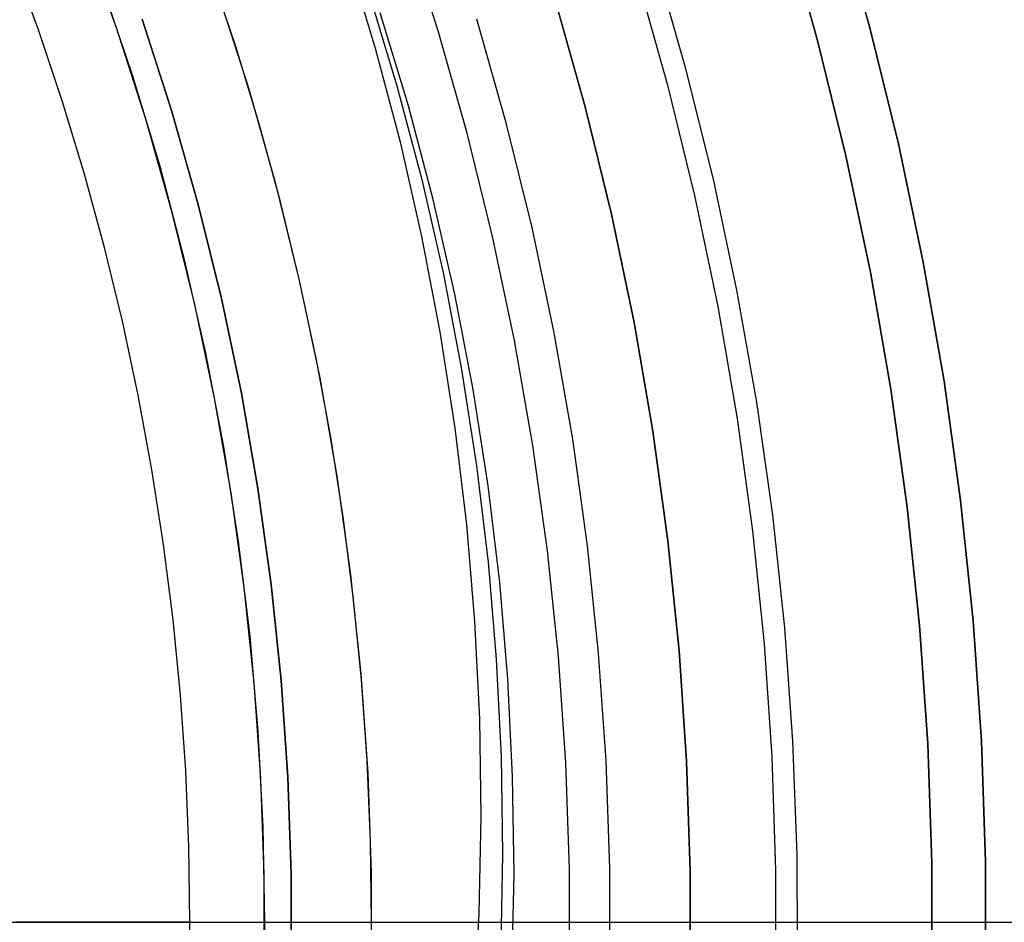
# Model space of a CAD drawing. Header units: millimetres. Extents: x 6049 to 7254, y -11340 to -10297.
# Tile 188 of 237: x 6699 to 6717, y -10680 to -10663. Entities that reach past the tile are written whole.
import ezdxf

# ---------------------------------------------------------------- set-up
doc = ezdxf.new("R2010")
doc.units = ezdxf.units.MM
doc.layers.add('color', color=7, linetype='Continuous')

msp = doc.modelspace()

# ---------------------------------------------------------------- linework, layer by layer
at = {"color": 8, "true_color": 0x7f7f7f}
for p, q in [((6713.881, -10661.295, 259.6), (6714.493, -10663.454, 259.6)), ((6714.493, -10663.454, 231.716), (6713.881, -10661.295, 231.716)), ((6714.493, -10663.454, 245.658), (6713.881, -10661.295, 245.658)), ((6714.493, -10663.454, 231.716), (6713.881, -10661.295, 231.716)), ((6713.881, -10661.295, 259.6), (6714.493, -10663.454, 259.6)), ((6706.474, -10663.533, 212.03), (6705.87, -10661.651, 212.03)), ((6713.526, -10663.71, 231.716), (6712.924, -10661.584, 231.716)), ((6712.924, -10661.584, 259.6), (6713.526, -10663.71, 259.6)), ((6713.526, -10663.71, 231.716), (6712.924, -10661.584, 231.716)), ((6713.526, -10663.71, 245.658), (6712.924, -10661.584, 245.658)), ((6712.924, -10661.584, 259.6), (6713.526, -10663.71, 259.6)), ((6700.495, -10663.479, 62.1), (6699.892, -10661.803, 62.1)), ((6700.495, -10663.479, 62.1), (6699.892, -10661.803, 62.1)), ((6699.045, -10663.515, 103.064), (6698.561, -10662.192, 103.064)), ((6699.045, -10663.515, 103.064), (6698.561, -10662.192, 103.064)), ((6704.779, -10662.128, 71.377), (6705.302, -10663.853, 71.783)), ((6702.71, -10663.825, 64.091), (6702.233, -10662.399, 64.091)), ((6702.71, -10663.825, 64.091), (6702.233, -10662.399, 64.091)), ((6700.797, -10664.375, 62.1), (6700.227, -10662.694, 62.1)), ((6702.951, -10664.597, 67.1), (6702.386, -10662.836, 67.1)), ((6702.951, -10664.597, 67.1), (6702.386, -10662.836, 67.1)), ((6702.951, -10664.597, 65.596), (6702.386, -10662.836, 65.596)), ((6705.183, -10662.828, 67.876), (6705.706, -10664.553, 68.282)), ((6705.921, -10664.924, 66.424), (6705.397, -10663.199, 66.018)), ((6700.974, -10663.317, 88.1), (6701.524, -10665.029, 88.1)), ((6701.524, -10665.029, 67.1), (6700.974, -10663.317, 67.1)), ((6700.974, -10663.317, 88.1), (6701.524, -10665.029, 88.1)), ((6701.524, -10665.029, 77.6), (6700.974, -10663.317, 77.6)), ((6701.524, -10665.029, 67.1), (6700.974, -10663.317, 67.1)), ((6707.739, -10665.243, 211.366), (6707.193, -10663.316, 211.366)), ((6699.493, -10664.85, 103.064), (6699.045, -10663.515, 103.064)), ((6699.493, -10664.85, 103.064), (6699.045, -10663.515, 103.064)), ((6701.039, -10665.175, 62.1), (6700.495, -10663.479, 62.1)), ((6701.039, -10665.175, 62.1), (6700.495, -10663.479, 62.1)), ((6707.013, -10665.435, 212.03), (6706.474, -10663.533, 212.03)), ((6714.493, -10663.454, 259.6), (6715.03, -10665.632, 259.6)), ((6715.03, -10665.632, 231.716), (6714.493, -10663.454, 231.716)), ((6715.03, -10665.632, 245.658), (6714.493, -10663.454, 245.658)), ((6715.03, -10665.632, 231.716), (6714.493, -10663.454, 231.716)), ((6714.493, -10663.454, 259.6), (6715.03, -10665.632, 259.6)), ((6714.055, -10665.855, 231.716), (6713.526, -10663.71, 231.716)), ((6713.526, -10663.71, 259.6), (6714.055, -10665.855, 259.6)), ((6714.055, -10665.855, 231.716), (6713.526, -10663.71, 231.716)), ((6714.055, -10665.855, 245.658), (6713.526, -10663.71, 245.658)), ((6713.526, -10663.71, 259.6), (6714.055, -10665.855, 259.6)), ((6703.147, -10665.263, 64.091), (6702.71, -10663.825, 64.091)), ((6703.147, -10665.263, 64.091), (6702.71, -10663.825, 64.091)), ((6705.302, -10663.853, 71.783), (6705.765, -10665.596, 72.185)), ((6701.309, -10666.074, 62.1), (6700.797, -10664.375, 62.1)), ((6703.456, -10666.377, 67.1), (6702.951, -10664.597, 67.1)), ((6703.456, -10666.377, 67.1), (6702.951, -10664.597, 67.1)), ((6703.456, -10666.377, 65.596), (6702.951, -10664.597, 65.596)), ((6705.706, -10664.553, 68.282), (6706.169, -10666.296, 68.683)), ((6699.902, -10666.198, 103.064), (6699.493, -10664.85, 103.064)), ((6699.902, -10666.198, 103.064), (6699.493, -10664.85, 103.064)), ((6701.524, -10665.029, 88.1), (6702.015, -10666.759, 88.1)), ((6702.015, -10666.759, 67.1), (6701.524, -10665.029, 67.1)), ((6701.524, -10665.029, 88.1), (6702.015, -10666.759, 88.1)), ((6702.015, -10666.759, 77.6), (6701.524, -10665.029, 77.6)), ((6702.015, -10666.759, 67.1), (6701.524, -10665.029, 67.1)), ((6706.383, -10666.667, 66.826), (6705.921, -10664.924, 66.424)), ((6701.525, -10666.888, 62.1), (6701.039, -10665.175, 62.1)), ((6701.525, -10666.888, 62.1), (6701.039, -10665.175, 62.1)), ((6703.543, -10666.713, 64.091), (6703.147, -10665.263, 64.091)), ((6703.543, -10666.713, 64.091), (6703.147, -10665.263, 64.091)), ((6708.218, -10667.187, 211.366), (6707.739, -10665.243, 211.366)), ((6705.765, -10665.596, 72.185), (6706.166, -10667.355, 72.583)), ((6707.486, -10667.354, 212.03), (6707.013, -10665.435, 212.03)), ((6715.03, -10665.632, 259.6), (6715.492, -10667.828, 259.6)), ((6715.492, -10667.828, 231.716), (6715.03, -10665.632, 231.716)), ((6715.492, -10667.828, 245.658), (6715.03, -10665.632, 245.658)), ((6715.492, -10667.828, 231.716), (6715.03, -10665.632, 231.716)), ((6715.03, -10665.632, 259.6), (6715.492, -10667.828, 259.6)), ((6714.51, -10668.017, 231.716), (6714.055, -10665.855, 231.716)), ((6714.055, -10665.855, 259.6), (6714.51, -10668.017, 259.6)), ((6714.51, -10668.017, 231.716), (6714.055, -10665.855, 231.716)), ((6714.51, -10668.017, 245.658), (6714.055, -10665.855, 245.658)), ((6714.055, -10665.855, 259.6), (6714.51, -10668.017, 259.6)), ((6701.761, -10667.79, 62.1), (6701.309, -10666.074, 62.1)), ((6700.273, -10667.556, 103.064), (6699.902, -10666.198, 103.064)), ((6700.273, -10667.556, 103.064), (6699.902, -10666.198, 103.064)), ((6706.169, -10666.296, 68.683), (6706.57, -10668.055, 69.081)), ((6703.898, -10668.173, 67.1), (6703.456, -10666.377, 67.1)), ((6703.898, -10668.173, 67.1), (6703.456, -10666.377, 67.1)), ((6703.898, -10668.173, 65.596), (6703.456, -10666.377, 65.596)), ((6706.785, -10668.426, 67.224), (6706.383, -10666.667, 66.826)), ((6702.015, -10666.759, 88.1), (6702.445, -10668.505, 88.1)), ((6702.445, -10668.505, 67.1), (6702.015, -10666.759, 67.1)), ((6702.015, -10666.759, 88.1), (6702.445, -10668.505, 88.1)), ((6702.445, -10668.505, 77.6), (6702.015, -10666.759, 77.6)), ((6702.445, -10668.505, 67.1), (6702.015, -10666.759, 67.1)), ((6703.898, -10668.173, 64.091), (6703.543, -10666.713, 64.091)), ((6703.898, -10668.173, 64.091), (6703.543, -10666.713, 64.091)), ((6701.951, -10668.617, 62.1), (6701.525, -10666.888, 62.1)), ((6701.951, -10668.617, 62.1), (6701.525, -10666.888, 62.1)), ((6708.63, -10669.147, 211.366), (6708.218, -10667.187, 211.366)), ((6706.166, -10667.355, 72.583), (6706.506, -10669.128, 72.976)), ((6707.893, -10669.289, 212.03), (6707.486, -10667.354, 212.03)), ((6700.606, -10668.925, 103.064), (6700.273, -10667.556, 103.064)), ((6700.606, -10668.925, 103.064), (6700.273, -10667.556, 103.064)), ((6702.155, -10669.521, 62.1), (6701.761, -10667.79, 62.1)), ((6715.492, -10667.828, 259.6), (6715.877, -10670.039, 259.6)), ((6715.877, -10670.039, 231.716), (6715.492, -10667.828, 231.716)), ((6715.877, -10670.039, 245.658), (6715.492, -10667.828, 245.658)), ((6715.877, -10670.039, 231.716), (6715.492, -10667.828, 231.716)), ((6715.492, -10667.828, 259.6), (6715.877, -10670.039, 259.6)), ((6706.57, -10668.055, 69.081), (6706.91, -10669.828, 69.475)), ((6714.889, -10670.193, 231.716), (6714.51, -10668.017, 231.716)), ((6714.51, -10668.017, 259.6), (6714.889, -10670.193, 259.6)), ((6714.889, -10670.193, 231.716), (6714.51, -10668.017, 231.716)), ((6714.889, -10670.193, 245.658), (6714.51, -10668.017, 245.658)), ((6714.51, -10668.017, 259.6), (6714.889, -10670.193, 259.6)), ((6704.279, -10669.983, 67.1), (6703.898, -10668.173, 67.1)), ((6704.211, -10669.643, 64.091), (6703.898, -10668.173, 64.091)), ((6704.279, -10669.983, 67.1), (6703.898, -10668.173, 67.1)), ((6704.279, -10669.983, 65.596), (6703.898, -10668.173, 65.596)), ((6704.211, -10669.643, 64.091), (6703.898, -10668.173, 64.091)), ((6702.445, -10668.505, 88.1), (6702.815, -10670.265, 88.1)), ((6702.815, -10670.265, 67.1), (6702.445, -10668.505, 67.1)), ((6702.445, -10668.505, 88.1), (6702.815, -10670.265, 88.1)), ((6702.815, -10670.265, 77.6), (6702.445, -10668.505, 77.6)), ((6702.815, -10670.265, 67.1), (6702.445, -10668.505, 67.1)), ((6707.124, -10670.199, 67.617), (6706.785, -10668.426, 67.224)), ((6702.317, -10670.36, 62.1), (6701.951, -10668.617, 62.1)), ((6702.317, -10670.36, 62.1), (6701.951, -10668.617, 62.1)), ((6700.899, -10670.302, 103.064), (6700.606, -10668.925, 103.064)), ((6700.899, -10670.302, 103.064), (6700.606, -10668.925, 103.064)), ((6706.506, -10669.128, 72.976), (6706.783, -10670.913, 73.365)), ((6708.974, -10671.12, 211.366), (6708.63, -10669.147, 211.366)), ((6708.232, -10671.236, 212.03), (6707.893, -10669.289, 212.03)), ((6702.489, -10671.265, 62.1), (6702.155, -10669.521, 62.1)), ((6704.483, -10671.121, 64.091), (6704.211, -10669.643, 64.091)), ((6704.483, -10671.121, 64.091), (6704.211, -10669.643, 64.091)), ((6704.596, -10671.805, 67.1), (6704.279, -10669.983, 67.1)), ((6704.596, -10671.805, 67.1), (6704.279, -10669.983, 67.1)), ((6704.596, -10671.805, 65.596), (6704.279, -10669.983, 65.596)), ((6706.91, -10669.828, 69.475), (6707.187, -10671.613, 69.864)), ((6715.877, -10670.039, 259.6), (6716.186, -10672.261, 259.6)), ((6716.186, -10672.261, 231.716), (6715.877, -10670.039, 231.716)), ((6716.186, -10672.261, 245.658), (6715.877, -10670.039, 245.658)), ((6716.186, -10672.261, 231.716), (6715.877, -10670.039, 231.716)), ((6715.877, -10670.039, 259.6), (6716.186, -10672.261, 259.6)), ((6701.153, -10671.687, 103.064), (6700.899, -10670.302, 103.064)), ((6701.153, -10671.687, 103.064), (6700.899, -10670.302, 103.064)), ((6702.623, -10672.114, 62.1), (6702.317, -10670.36, 62.1)), ((6702.623, -10672.114, 62.1), (6702.317, -10670.36, 62.1)), ((6702.815, -10670.265, 88.1), (6703.124, -10672.036, 88.1)), ((6703.124, -10672.036, 67.1), (6702.815, -10670.265, 67.1)), ((6702.815, -10670.265, 88.1), (6703.124, -10672.036, 88.1)), ((6703.124, -10672.036, 77.6), (6702.815, -10670.265, 77.6)), ((6703.124, -10672.036, 67.1), (6702.815, -10670.265, 67.1)), ((6707.402, -10671.984, 68.006), (6707.124, -10670.199, 67.617)), ((6715.193, -10672.382, 231.716), (6714.889, -10670.193, 231.716)), ((6714.889, -10670.193, 259.6), (6715.193, -10672.382, 259.6)), ((6715.193, -10672.382, 231.716), (6714.889, -10670.193, 231.716)), ((6715.193, -10672.382, 245.658), (6714.889, -10670.193, 245.658)), ((6714.889, -10670.193, 259.6), (6715.193, -10672.382, 259.6)), ((6706.783, -10670.913, 73.365), (6706.998, -10672.707, 73.749)), ((6702.763, -10673.018, 62.1), (6702.489, -10671.265, 62.1)), ((6704.713, -10672.606, 64.091), (6704.483, -10671.121, 64.091)), ((6704.713, -10672.606, 64.091), (6704.483, -10671.121, 64.091)), ((6708.504, -10673.194, 212.03), (6708.232, -10671.236, 212.03)), ((6709.25, -10673.103, 211.366), (6708.974, -10671.12, 211.366)), ((6707.187, -10671.613, 69.864), (6707.402, -10673.407, 70.248)), ((6701.369, -10673.078, 103.064), (6701.153, -10671.687, 103.064)), ((6701.369, -10673.078, 103.064), (6701.153, -10671.687, 103.064)), ((6704.851, -10673.638, 67.1), (6704.596, -10671.805, 67.1)), ((6704.851, -10673.638, 67.1), (6704.596, -10671.805, 67.1)), ((6704.851, -10673.638, 65.596), (6704.596, -10671.805, 65.596)), ((6707.617, -10673.779, 68.39), (6707.402, -10671.984, 68.006)), ((6702.868, -10673.878, 62.1), (6702.623, -10672.114, 62.1)), ((6702.868, -10673.878, 62.1), (6702.623, -10672.114, 62.1)), ((6703.124, -10672.036, 88.1), (6703.371, -10673.817, 88.1)), ((6703.371, -10673.817, 67.1), (6703.124, -10672.036, 67.1)), ((6703.124, -10672.036, 88.1), (6703.371, -10673.817, 88.1)), ((6703.371, -10673.817, 77.6), (6703.124, -10672.036, 77.6)), ((6703.371, -10673.817, 67.1), (6703.124, -10672.036, 67.1)), ((6716.186, -10672.261, 259.6), (6716.418, -10674.493, 259.6)), ((6716.418, -10674.493, 231.716), (6716.186, -10672.261, 231.716)), ((6716.418, -10674.493, 245.658), (6716.186, -10672.261, 245.658)), ((6716.418, -10674.493, 231.716), (6716.186, -10672.261, 231.716)), ((6716.186, -10672.261, 259.6), (6716.418, -10674.493, 259.6)), ((6715.422, -10674.579, 231.716), (6715.193, -10672.382, 231.716)), ((6715.193, -10672.382, 259.6), (6715.422, -10674.579, 259.6)), ((6715.422, -10674.579, 231.716), (6715.193, -10672.382, 231.716)), ((6715.422, -10674.579, 245.658), (6715.193, -10672.382, 245.658)), ((6715.193, -10672.382, 259.6), (6715.422, -10674.579, 259.6)), ((6704.901, -10674.097, 64.091), (6704.713, -10672.606, 64.091)), ((6704.901, -10674.097, 64.091), (6704.713, -10672.606, 64.091)), ((6706.998, -10672.707, 73.749), (6707.15, -10674.509, 74.127)), ((6701.545, -10674.475, 103.064), (6701.369, -10673.078, 103.064)), ((6701.545, -10674.475, 103.064), (6701.369, -10673.078, 103.064)), ((6702.976, -10674.78, 62.1), (6702.763, -10673.018, 62.1)), ((6709.457, -10675.095, 211.366), (6709.25, -10673.103, 211.366)), ((6708.709, -10675.16, 212.03), (6708.504, -10673.194, 212.03)), ((6707.402, -10673.407, 70.248), (6707.554, -10675.209, 70.625)), ((6705.042, -10675.477, 67.1), (6704.851, -10673.638, 67.1)), ((6705.042, -10675.477, 67.1), (6704.851, -10673.638, 67.1)), ((6705.042, -10675.477, 65.596), (6704.851, -10673.638, 65.596)), ((6703.371, -10673.817, 88.1), (6703.557, -10675.606, 88.1)), ((6703.557, -10675.606, 67.1), (6703.371, -10673.817, 67.1)), ((6703.371, -10673.817, 88.1), (6703.557, -10675.606, 88.1)), ((6703.557, -10675.606, 77.6), (6703.371, -10673.817, 77.6)), ((6703.557, -10675.606, 67.1), (6703.371, -10673.817, 67.1)), ((6707.769, -10675.581, 68.768), (6707.617, -10673.779, 68.39)), ((6703.052, -10675.649, 62.1), (6702.868, -10673.878, 62.1)), ((6703.052, -10675.649, 62.1), (6702.868, -10673.878, 62.1)), ((6705.047, -10675.593, 64.091), (6704.901, -10674.097, 64.091)), ((6705.047, -10675.593, 64.091), (6704.901, -10674.097, 64.091)), ((6701.682, -10675.876, 103.064), (6701.545, -10674.475, 103.064)), ((6701.682, -10675.876, 103.064), (6701.545, -10674.475, 103.064)), ((6707.15, -10674.509, 74.127), (6707.24, -10676.317, 74.498)), ((6716.418, -10674.493, 259.6), (6716.573, -10676.732, 259.6)), ((6716.573, -10676.732, 231.716), (6716.418, -10674.493, 231.716)), ((6716.573, -10676.732, 245.658), (6716.418, -10674.493, 245.658)), ((6716.573, -10676.732, 231.716), (6716.418, -10674.493, 231.716)), ((6716.418, -10674.493, 259.6), (6716.573, -10676.732, 259.6)), ((6715.574, -10676.783, 231.716), (6715.422, -10674.579, 231.716)), ((6715.422, -10674.579, 259.6), (6715.574, -10676.783, 259.6)), ((6715.574, -10676.783, 231.716), (6715.422, -10674.579, 231.716)), ((6715.574, -10676.783, 245.658), (6715.422, -10674.579, 245.658)), ((6715.422, -10674.579, 259.6), (6715.574, -10676.783, 259.6)), ((6703.128, -10676.549, 62.1), (6702.976, -10674.78, 62.1)), ((6709.595, -10677.093, 211.366), (6709.457, -10675.095, 211.366)), ((6707.554, -10675.209, 70.625), (6707.644, -10677.017, 70.997)), ((6708.845, -10677.132, 212.03), (6708.709, -10675.16, 212.03)), ((6705.17, -10677.323, 67.1), (6705.042, -10675.477, 67.1)), ((6705.17, -10677.323, 67.1), (6705.042, -10675.477, 67.1)), ((6705.17, -10677.323, 65.596), (6705.042, -10675.477, 65.596)), ((6703.175, -10677.426, 62.1), (6703.052, -10675.649, 62.1)), ((6703.175, -10677.426, 62.1), (6703.052, -10675.649, 62.1)), ((6703.557, -10675.606, 88.1), (6703.681, -10677.4, 88.1)), ((6703.681, -10677.4, 67.1), (6703.557, -10675.606, 67.1)), ((6703.557, -10675.606, 88.1), (6703.681, -10677.4, 88.1)), ((6703.681, -10677.4, 77.6), (6703.557, -10675.606, 77.6)), ((6703.681, -10677.4, 67.1), (6703.557, -10675.606, 67.1)), ((6705.151, -10677.092, 64.091), (6705.047, -10675.593, 64.091)), ((6705.151, -10677.092, 64.091), (6705.047, -10675.593, 64.091)), ((6707.858, -10677.388, 69.139), (6707.769, -10675.581, 68.768)), ((6701.78, -10677.281, 103.064), (6701.682, -10675.876, 103.064)), ((6701.78, -10677.281, 103.064), (6701.682, -10675.876, 103.064)), ((6707.24, -10676.317, 74.498), (6707.266, -10678.128, 74.863)), ((6703.22, -10678.321, 62.1), (6703.128, -10676.549, 62.1)), ((6716.573, -10676.732, 259.6), (6716.65, -10678.974, 259.6)), ((6716.65, -10678.974, 231.716), (6716.573, -10676.732, 231.716)), ((6716.65, -10678.974, 245.658), (6716.573, -10676.732, 245.658)), ((6716.65, -10678.974, 231.716), (6716.573, -10676.732, 231.716)), ((6716.573, -10676.732, 259.6), (6716.65, -10678.974, 259.6)), ((6715.65, -10678.991, 231.716), (6715.574, -10676.783, 231.716)), ((6715.574, -10676.783, 259.6), (6715.65, -10678.991, 259.6)), ((6715.65, -10678.991, 231.716), (6715.574, -10676.783, 231.716)), ((6715.65, -10678.991, 245.658), (6715.574, -10676.783, 245.658)), ((6715.574, -10676.783, 259.6), (6715.65, -10678.991, 259.6)), ((6705.214, -10678.593, 64.091), (6705.151, -10677.092, 64.091)), ((6705.214, -10678.593, 64.091), (6705.151, -10677.092, 64.091)), ((6707.644, -10677.017, 70.997), (6707.67, -10678.828, 71.362)), ((6708.913, -10679.108, 212.03), (6708.845, -10677.132, 212.03)), ((6709.664, -10679.095, 211.366), (6709.595, -10677.093, 211.366)), ((6701.838, -10678.688, 103.064), (6701.78, -10677.281, 103.064)), ((6701.838, -10678.688, 103.064), (6701.78, -10677.281, 103.064)), ((6703.236, -10679.206, 62.1), (6703.175, -10677.426, 62.1)), ((6703.236, -10679.206, 62.1), (6703.175, -10677.426, 62.1)), ((6703.681, -10677.4, 88.1), (6703.743, -10679.197, 88.1)), ((6703.743, -10679.197, 67.1), (6703.681, -10677.4, 67.1)), ((6703.681, -10677.4, 88.1), (6703.743, -10679.197, 88.1)), ((6703.743, -10679.197, 77.6), (6703.681, -10677.4, 77.6)), ((6703.743, -10679.197, 67.1), (6703.681, -10677.4, 67.1)), ((6705.234, -10679.171, 67.1), (6705.17, -10677.323, 67.1)), ((6705.234, -10679.171, 67.1), (6705.17, -10677.323, 67.1)), ((6705.234, -10679.171, 65.596), (6705.17, -10677.323, 65.596)), ((6707.884, -10679.199, 69.504), (6707.858, -10677.388, 69.139)), ((6707.266, -10678.128, 74.863), (6707.229, -10679.94, 75.222)), ((6703.251, -10680.096, 62.1), (6703.22, -10678.321, 62.1)), ((6705.235, -10680.096, 64.091), (6705.214, -10678.593, 64.091)), ((6705.235, -10680.096, 64.091), (6705.214, -10678.593, 64.091)), ((6701.858, -10680.096, 103.064), (6701.838, -10678.688, 103.064)), ((6701.858, -10680.096, 103.064), (6701.838, -10678.688, 103.064)), ((6707.67, -10678.828, 71.362), (6707.633, -10680.64, 71.72)), ((6708.913, -10681.085, 212.03), (6708.913, -10679.108, 212.03)), ((6709.664, -10681.098, 211.366), (6709.664, -10679.095, 211.366)), ((6715.65, -10681.201, 231.716), (6715.65, -10678.991, 231.716)), ((6715.65, -10678.991, 259.6), (6715.65, -10681.201, 259.6)), ((6715.65, -10681.201, 231.716), (6715.65, -10678.991, 231.716)), ((6715.65, -10681.201, 245.658), (6715.65, -10678.991, 245.658)), ((6715.65, -10678.991, 259.6), (6715.65, -10681.201, 259.6)), ((6716.65, -10678.974, 259.6), (6716.65, -10681.218, 259.6)), ((6716.65, -10681.218, 231.716), (6716.65, -10678.974, 231.716)), ((6716.65, -10681.218, 245.658), (6716.65, -10678.974, 245.658)), ((6716.65, -10681.218, 231.716), (6716.65, -10678.974, 231.716)), ((6716.65, -10678.974, 259.6), (6716.65, -10681.218, 259.6)), ((6703.236, -10680.987, 62.1), (6703.236, -10679.206, 62.1)), ((6703.236, -10680.987, 62.1), (6703.236, -10679.206, 62.1)), ((6703.743, -10679.197, 88.1), (6703.743, -10680.995, 88.1)), ((6703.743, -10680.995, 67.1), (6703.743, -10679.197, 67.1)), ((6703.743, -10679.197, 88.1), (6703.743, -10680.995, 88.1)), ((6703.743, -10680.995, 77.6), (6703.743, -10679.197, 77.6)), ((6703.743, -10680.995, 67.1), (6703.743, -10679.197, 67.1)), ((6705.234, -10681.021, 67.1), (6705.234, -10679.171, 67.1)), ((6705.234, -10681.021, 67.1), (6705.234, -10679.171, 67.1)), ((6705.234, -10681.021, 65.596), (6705.234, -10679.171, 65.596)), ((6707.847, -10681.012, 69.862), (6707.884, -10679.199, 69.504)), ((6707.229, -10679.94, 75.222), (6707.129, -10681.751, 75.572)), ((6697.795, -10680.096, 202.927), (6698.786, -10680.096, 203.44)), ((6698.143, -10680.096, 201.984), (6699.169, -10680.096, 202.51)), ((6699.002, -10680.096, 104.471), (6698.622, -10680.096, 104.592)), ((6698.694, -10680.096, 62.1), (6698.625, -10680.096, 62.096)), ((6698.694, -10680.096, 62.1), (6703.244, -10680.096, 62.1)), ((6698.786, -10680.096, 203.44), (6699.758, -10680.096, 203.986)), ((6699.378, -10680.096, 104.337), (6699.002, -10680.096, 104.471)), ((6699.169, -10680.096, 202.51), (6700.176, -10680.096, 203.072)), ((6699.75, -10680.096, 104.191), (6699.378, -10680.096, 104.337)), ((6700.116, -10680.096, 104.033), (6699.75, -10680.096, 104.191)), ((6699.758, -10680.096, 203.986), (6700.71, -10680.096, 204.566)), ((6700.477, -10680.096, 103.863), (6700.116, -10680.096, 104.033)), ((6700.176, -10680.096, 203.072), (6701.163, -10680.096, 203.669)), ((6700.833, -10680.096, 103.681), (6700.477, -10680.096, 103.863)), ((6700.71, -10680.096, 204.566), (6701.642, -10680.096, 205.179)), ((6701.182, -10680.096, 103.488), (6700.833, -10680.096, 103.681)), ((6701.163, -10680.096, 203.669), (6702.128, -10680.096, 204.3)), ((6701.524, -10680.096, 103.283), (6701.182, -10680.096, 103.488)), ((6701.86, -10680.096, 103.067), (6701.524, -10680.096, 103.283)), ((6701.642, -10680.096, 205.179), (6702.552, -10680.096, 205.823)), ((6701.838, -10681.504, 103.064), (6701.858, -10680.096, 103.064)), ((6701.838, -10681.504, 103.064), (6701.858, -10680.096, 103.064)), ((6702.128, -10680.096, 204.3), (6703.071, -10680.096, 204.964)), ((6702.552, -10680.096, 205.823), (6703.439, -10680.096, 206.499)), ((6703.071, -10680.096, 204.964), (6703.991, -10680.096, 205.66)), ((6703.22, -10681.871, 62.1), (6703.251, -10680.096, 62.1)), ((6703.244, -10680.096, 62.1), (6703.312, -10680.096, 62.101)), ((6703.312, -10680.096, 62.101), (6703.38, -10680.096, 62.104)), ((6703.38, -10680.096, 62.104), (6703.448, -10680.096, 62.11)), ((6703.439, -10680.096, 206.499), (6704.303, -10680.096, 207.205)), ((6703.448, -10680.096, 62.11), (6703.516, -10680.096, 62.118)), ((6703.516, -10680.096, 62.118), (6703.583, -10680.096, 62.128)), ((6703.583, -10680.096, 62.128), (6703.65, -10680.096, 62.14)), ((6703.65, -10680.096, 62.14), (6703.716, -10680.096, 62.155)), ((6703.716, -10680.096, 62.155), (6703.782, -10680.096, 62.172)), ((6703.751, -10680.096, 88.1), (6722.599, -10680.096, 88.1)), ((6703.751, -10680.096, 67.1), (6703.751, -10680.096, 88.1)), ((6703.751, -10680.096, 67.1), (6705.242, -10680.096, 67.1)), ((6703.782, -10680.096, 62.172), (6703.848, -10680.096, 62.192)), ((6703.848, -10680.096, 62.192), (6703.912, -10680.096, 62.213)), ((6703.912, -10680.096, 62.213), (6703.976, -10680.096, 62.237)), ((6703.976, -10680.096, 62.237), (6704.039, -10680.096, 62.263)), ((6703.991, -10680.096, 205.66), (6704.885, -10680.096, 206.388)), ((6704.039, -10680.096, 62.263), (6704.101, -10680.096, 62.291)), ((6704.101, -10680.096, 62.291), (6704.162, -10680.096, 62.321)), ((6704.162, -10680.096, 62.321), (6704.222, -10680.096, 62.353)), ((6704.222, -10680.096, 62.353), (6704.281, -10680.096, 62.388)), ((6704.281, -10680.096, 62.388), (6704.339, -10680.096, 62.424)), ((6704.303, -10680.096, 207.205), (6705.141, -10680.096, 207.941)), ((6704.339, -10680.096, 62.424), (6704.395, -10680.096, 62.462)), ((6704.395, -10680.096, 62.462), (6704.451, -10680.096, 62.502)), ((6704.451, -10680.096, 62.502), (6704.504, -10680.096, 62.544)), ((6704.504, -10680.096, 62.544), (6704.556, -10680.096, 62.588)), ((6704.556, -10680.096, 62.588), (6704.607, -10680.096, 62.634)), ((6704.607, -10680.096, 62.634), (6704.656, -10680.096, 62.681)), ((6704.656, -10680.096, 62.681), (6704.704, -10680.096, 62.73)), ((6704.704, -10680.096, 62.73), (6704.749, -10680.096, 62.78)), ((6704.749, -10680.096, 62.78), (6704.793, -10680.096, 62.832)), ((6704.793, -10680.096, 62.832), (6704.835, -10680.096, 62.886)), ((6704.835, -10680.096, 62.886), (6704.876, -10680.096, 62.941)), ((6704.876, -10680.096, 62.941), (6704.914, -10680.096, 62.997)), ((6704.885, -10680.096, 206.388), (6705.754, -10680.096, 207.146)), ((6704.914, -10680.096, 62.997), (6704.951, -10680.096, 63.055)), ((6704.951, -10680.096, 63.055), (6704.985, -10680.096, 63.113)), ((6704.985, -10680.096, 63.113), (6705.018, -10680.096, 63.173)), ((6705.018, -10680.096, 63.173), (6705.048, -10680.096, 63.234)), ((6705.048, -10680.096, 63.234), (6705.076, -10680.096, 63.296)), ((6705.076, -10680.096, 63.296), (6705.102, -10680.096, 63.359)), ((6705.102, -10680.096, 63.359), (6705.126, -10680.096, 63.423)), ((6705.126, -10680.096, 63.423), (6705.148, -10680.096, 63.488)), ((6705.141, -10680.096, 207.941), (6705.953, -10680.096, 208.705)), ((6705.148, -10680.096, 63.488), (6705.168, -10680.096, 63.553)), ((6705.168, -10680.096, 63.553), (6705.185, -10680.096, 63.619)), ((6705.185, -10680.096, 63.619), (6705.2, -10680.096, 63.685)), ((6705.2, -10680.096, 63.685), (6705.213, -10680.096, 63.752)), ((6705.213, -10680.096, 63.752), (6705.223, -10680.096, 63.819)), ((6705.214, -10681.599, 64.091), (6705.235, -10680.096, 64.091)), ((6705.214, -10681.599, 64.091), (6705.235, -10680.096, 64.091)), ((6705.223, -10680.096, 63.819), (6705.231, -10680.096, 63.887)), ((6705.231, -10680.096, 63.887), (6705.237, -10680.096, 63.955)), ((6705.237, -10680.096, 63.955), (6705.241, -10680.096, 64.023)), ((6705.241, -10680.096, 64.023), (6705.242, -10680.096, 64.091)), ((6705.242, -10680.096, 64.091), (6705.242, -10680.096, 67.1)), ((6705.754, -10680.096, 207.146), (6706.595, -10680.096, 207.935)), ((6705.953, -10680.096, 208.705), (6706.738, -10680.096, 209.497)), ((6706.595, -10680.096, 207.935), (6707.409, -10680.096, 208.752)), ((6706.738, -10680.096, 209.497), (6707.495, -10680.096, 210.316)), ((6707.409, -10680.096, 208.752), (6708.194, -10680.096, 209.597)), ((6707.495, -10680.096, 210.316), (6708.223, -10680.096, 211.16)), ((6708.194, -10680.096, 209.597), (6708.949, -10680.096, 210.469)), ((6708.223, -10680.096, 211.16), (6708.922, -10680.096, 212.03)), ((6708.922, -10680.096, 212.03), (6709.59, -10680.096, 212.923)), ((6708.949, -10680.096, 210.469), (6709.673, -10680.096, 211.366)), ((6709.59, -10680.096, 212.923), (6710.226, -10680.096, 213.838)), ((6709.673, -10680.096, 211.366), (6710.365, -10680.096, 212.289)), ((6710.226, -10680.096, 213.838), (6710.831, -10680.096, 214.776)), ((6710.365, -10680.096, 212.289), (6711.025, -10680.096, 213.234)), ((6710.831, -10680.096, 214.776), (6711.402, -10680.096, 215.733)), ((6711.025, -10680.096, 213.234), (6711.652, -10680.096, 214.203)), ((6711.402, -10680.096, 215.733), (6711.94, -10680.096, 216.71)), ((6711.652, -10680.096, 214.203), (6712.245, -10680.096, 215.192)), ((6711.94, -10680.096, 216.71), (6712.444, -10680.096, 217.705)), ((6712.245, -10680.096, 215.192), (6712.802, -10680.096, 216.201)), ((6712.444, -10680.096, 217.705), (6712.913, -10680.096, 218.717)), ((6712.802, -10680.096, 216.201), (6713.325, -10680.096, 217.23)), ((6712.913, -10680.096, 218.717), (6713.346, -10680.096, 219.744)), ((6713.325, -10680.096, 217.23), (6713.811, -10680.096, 218.275)), ((6713.346, -10680.096, 219.744), (6713.743, -10680.096, 220.786)), ((6713.743, -10680.096, 220.786), (6714.105, -10680.096, 221.841)), ((6713.811, -10680.096, 218.275), (6714.26, -10680.096, 219.338)), ((6714.105, -10680.096, 221.841), (6714.429, -10680.096, 222.908)), ((6714.26, -10680.096, 219.338), (6714.672, -10680.096, 220.415)), ((6714.429, -10680.096, 222.908), (6714.716, -10680.096, 223.986)), ((6714.672, -10680.096, 220.415), (6715.047, -10680.096, 221.505)), ((6714.716, -10680.096, 223.986), (6714.965, -10680.096, 225.073)), ((6714.965, -10680.096, 225.073), (6715.177, -10680.096, 226.168)), ((6715.047, -10680.096, 221.505), (6715.383, -10680.096, 222.609)), ((6715.177, -10680.096, 226.168), (6715.351, -10680.096, 227.27)), ((6715.351, -10680.096, 227.27), (6715.486, -10680.096, 228.377)), ((6715.383, -10680.096, 222.609), (6715.681, -10680.096, 223.723)), ((6715.486, -10680.096, 228.377), (6715.582, -10680.096, 229.488)), ((6715.582, -10680.096, 229.488), (6715.64, -10680.096, 230.601)), ((6715.64, -10680.096, 230.601), (6715.66, -10680.096, 231.716)), ((6715.66, -10680.096, 231.716), (6715.66, -10680.096, 259.6)), ((6715.66, -10680.096, 259.6), (6716.66, -10680.096, 259.6)), ((6715.681, -10680.096, 223.723), (6715.94, -10680.096, 224.847)), ((6715.94, -10680.096, 224.847), (6716.159, -10680.096, 225.979)), ((6716.159, -10680.096, 225.979), (6716.339, -10680.096, 227.118)), ((6716.339, -10680.096, 227.118), (6716.479, -10680.096, 228.263)), ((6716.479, -10680.096, 228.263), (6716.579, -10680.096, 229.411)), ((6716.579, -10680.096, 229.411), (6716.64, -10680.096, 230.563)), ((6716.64, -10680.096, 230.563), (6716.66, -10680.096, 231.716)), ((6716.66, -10680.096, 231.716), (6716.66, -10680.096, 259.6))]:
    msp.add_line(p, q, dxfattribs=at)
at = {"layer": 'color', "color": 254, "true_color": 0xcad1ee}
for p, q in [((6711.079, -10664.236, 30.3), (6710.5, -10662.205, 30.3)), ((6711.079, -10664.236, 30.3), (6710.5, -10662.205, 30.3)), ((6711.079, -10664.236, 28.2), (6710.5, -10662.205, 28.2)), ((6711.079, -10664.236, 29.25), (6710.5, -10662.205, 29.25)), ((6711.079, -10664.236, 28.2), (6710.5, -10662.205, 28.2)), ((6710.166, -10662.512, 26.2), (6710.738, -10664.542, 26.2)), ((6710.166, -10662.512, 26.2), (6710.738, -10664.542, 26.2)), ((6708.65, -10662.966, 28.2), (6709.207, -10664.943, 28.2)), ((6709.207, -10664.943, 26.2), (6708.65, -10662.966, 26.2)), ((6708.65, -10662.966, 27.2), (6709.207, -10664.943, 27.2)), ((6709.207, -10664.943, 26.2), (6708.65, -10662.966, 26.2)), ((6708.65, -10662.966, 28.2), (6709.207, -10664.943, 28.2)), ((6711.589, -10666.286, 30.3), (6711.079, -10664.236, 30.3)), ((6711.589, -10666.286, 30.3), (6711.079, -10664.236, 30.3)), ((6711.589, -10666.286, 28.2), (6711.079, -10664.236, 28.2)), ((6711.589, -10666.286, 29.25), (6711.079, -10664.236, 29.25)), ((6711.589, -10666.286, 28.2), (6711.079, -10664.236, 28.2)), ((6710.738, -10664.542, 26.2), (6711.24, -10666.59, 26.2)), ((6710.738, -10664.542, 26.2), (6711.24, -10666.59, 26.2)), ((6709.207, -10664.943, 28.2), (6709.696, -10666.938, 28.2)), ((6709.696, -10666.938, 26.2), (6709.207, -10664.943, 26.2)), ((6709.207, -10664.943, 27.2), (6709.696, -10666.938, 27.2)), ((6709.696, -10666.938, 26.2), (6709.207, -10664.943, 26.2)), ((6709.207, -10664.943, 28.2), (6709.696, -10666.938, 28.2)), ((6712.028, -10668.352, 30.3), (6711.589, -10666.286, 30.3)), ((6712.028, -10668.352, 30.3), (6711.589, -10666.286, 30.3)), ((6712.028, -10668.352, 28.2), (6711.589, -10666.286, 28.2)), ((6712.028, -10668.352, 29.25), (6711.589, -10666.286, 29.25)), ((6712.028, -10668.352, 28.2), (6711.589, -10666.286, 28.2)), ((6711.24, -10666.59, 26.2), (6711.67, -10668.655, 26.2)), ((6711.24, -10666.59, 26.2), (6711.67, -10668.655, 26.2)), ((6709.696, -10666.938, 28.2), (6710.115, -10668.949, 28.2)), ((6710.115, -10668.949, 26.2), (6709.696, -10666.938, 26.2)), ((6709.696, -10666.938, 27.2), (6710.115, -10668.949, 27.2)), ((6710.115, -10668.949, 26.2), (6709.696, -10666.938, 26.2)), ((6709.696, -10666.938, 28.2), (6710.115, -10668.949, 28.2)), ((6712.396, -10670.432, 30.3), (6712.028, -10668.352, 30.3)), ((6712.396, -10670.432, 30.3), (6712.028, -10668.352, 30.3)), ((6712.396, -10670.432, 28.2), (6712.028, -10668.352, 28.2)), ((6712.396, -10670.432, 29.25), (6712.028, -10668.352, 29.25)), ((6712.396, -10670.432, 28.2), (6712.028, -10668.352, 28.2)), ((6711.67, -10668.655, 26.2), (6712.03, -10670.733, 26.2)), ((6711.67, -10668.655, 26.2), (6712.03, -10670.733, 26.2)), ((6710.115, -10668.949, 28.2), (6710.465, -10670.973, 28.2)), ((6710.465, -10670.973, 26.2), (6710.115, -10668.949, 26.2)), ((6710.115, -10668.949, 27.2), (6710.465, -10670.973, 27.2)), ((6710.465, -10670.973, 26.2), (6710.115, -10668.949, 26.2)), ((6710.115, -10668.949, 28.2), (6710.465, -10670.973, 28.2)), ((6712.692, -10672.523, 30.3), (6712.396, -10670.432, 30.3)), ((6712.692, -10672.523, 30.3), (6712.396, -10670.432, 30.3)), ((6712.692, -10672.523, 28.2), (6712.396, -10670.432, 28.2)), ((6712.692, -10672.523, 29.25), (6712.396, -10670.432, 29.25)), ((6712.692, -10672.523, 28.2), (6712.396, -10670.432, 28.2)), ((6712.03, -10670.733, 26.2), (6712.317, -10672.822, 26.2)), ((6712.03, -10670.733, 26.2), (6712.317, -10672.822, 26.2)), ((6710.465, -10670.973, 28.2), (6710.745, -10673.008, 28.2)), ((6710.745, -10673.008, 26.2), (6710.465, -10670.973, 26.2)), ((6710.465, -10670.973, 27.2), (6710.745, -10673.008, 27.2)), ((6710.745, -10673.008, 26.2), (6710.465, -10670.973, 26.2)), ((6710.465, -10670.973, 28.2), (6710.745, -10673.008, 28.2)), ((6712.916, -10674.624, 30.3), (6712.692, -10672.523, 30.3)), ((6712.916, -10674.624, 30.3), (6712.692, -10672.523, 30.3)), ((6712.916, -10674.624, 28.2), (6712.692, -10672.523, 28.2)), ((6712.916, -10674.624, 29.25), (6712.692, -10672.523, 29.25)), ((6712.916, -10674.624, 28.2), (6712.692, -10672.523, 28.2)), ((6712.317, -10672.822, 26.2), (6712.532, -10674.92, 26.2)), ((6712.317, -10672.822, 26.2), (6712.532, -10674.92, 26.2)), ((6710.745, -10673.008, 28.2), (6710.954, -10675.051, 28.2)), ((6710.954, -10675.051, 26.2), (6710.745, -10673.008, 26.2)), ((6710.745, -10673.008, 27.2), (6710.954, -10675.051, 27.2)), ((6710.954, -10675.051, 26.2), (6710.745, -10673.008, 26.2)), ((6710.745, -10673.008, 28.2), (6710.954, -10675.051, 28.2)), ((6713.068, -10676.73, 30.3), (6712.916, -10674.624, 30.3)), ((6713.068, -10676.73, 30.3), (6712.916, -10674.624, 30.3)), ((6713.068, -10676.73, 28.2), (6712.916, -10674.624, 28.2)), ((6713.068, -10676.73, 29.25), (6712.916, -10674.624, 29.25)), ((6713.068, -10676.73, 28.2), (6712.916, -10674.624, 28.2)), ((6712.532, -10674.92, 26.2), (6712.674, -10677.024, 26.2)), ((6712.532, -10674.92, 26.2), (6712.674, -10677.024, 26.2)), ((6710.954, -10675.051, 28.2), (6711.093, -10677.1, 28.2)), ((6711.093, -10677.1, 26.2), (6710.954, -10675.051, 26.2)), ((6710.954, -10675.051, 27.2), (6711.093, -10677.1, 27.2)), ((6711.093, -10677.1, 26.2), (6710.954, -10675.051, 26.2)), ((6710.954, -10675.051, 28.2), (6711.093, -10677.1, 28.2)), ((6713.147, -10678.841, 30.3), (6713.068, -10676.73, 30.3)), ((6713.147, -10678.841, 30.3), (6713.068, -10676.73, 30.3)), ((6713.147, -10678.841, 28.2), (6713.068, -10676.73, 28.2)), ((6713.147, -10678.841, 29.25), (6713.068, -10676.73, 29.25)), ((6713.147, -10678.841, 28.2), (6713.068, -10676.73, 28.2)), ((6711.093, -10677.1, 28.2), (6711.16, -10679.153, 28.2)), ((6711.16, -10679.153, 26.2), (6711.093, -10677.1, 26.2)), ((6711.093, -10677.1, 27.2), (6711.16, -10679.153, 27.2)), ((6711.16, -10679.153, 26.2), (6711.093, -10677.1, 26.2)), ((6711.093, -10677.1, 28.2), (6711.16, -10679.153, 28.2)), ((6712.674, -10677.024, 26.2), (6712.744, -10679.132, 26.2)), ((6712.674, -10677.024, 26.2), (6712.744, -10679.132, 26.2)), ((6713.154, -10680.953, 30.3), (6713.147, -10678.841, 30.3)), ((6713.154, -10680.953, 30.3), (6713.147, -10678.841, 30.3)), ((6713.154, -10680.953, 28.2), (6713.147, -10678.841, 28.2)), ((6713.154, -10680.953, 29.25), (6713.147, -10678.841, 29.25)), ((6713.154, -10680.953, 28.2), (6713.147, -10678.841, 28.2)), ((6712.744, -10679.132, 26.2), (6712.741, -10681.241, 26.2)), ((6712.744, -10679.132, 26.2), (6712.741, -10681.241, 26.2)), ((6711.16, -10679.153, 28.2), (6711.157, -10681.207, 28.2)), ((6711.157, -10681.207, 26.2), (6711.16, -10679.153, 26.2)), ((6711.16, -10679.153, 27.2), (6711.157, -10681.207, 27.2)), ((6711.157, -10681.207, 26.2), (6711.16, -10679.153, 26.2)), ((6711.16, -10679.153, 28.2), (6711.157, -10681.207, 28.2))]:
    msp.add_line(p, q, dxfattribs=at)
at = {"layer": 'color'}
msp.add_line((6578.66, -10680.096, 43.5), (6724.66, -10680.096, 43.5), dxfattribs=at)

doc.saveas('drawing.dxf')
